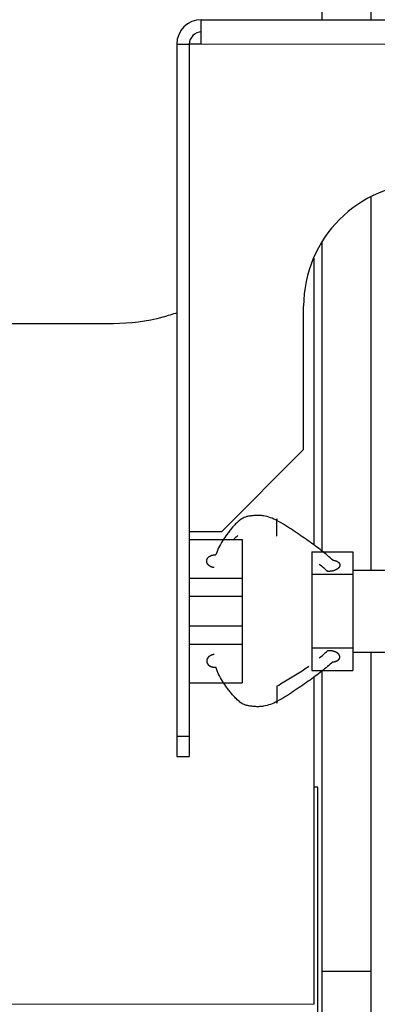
# Model space of a CAD drawing. Header units: inches. Extents: x 0 to 20790, y -12 to 14700.
# Tile 53 of 191: x 6214 to 6301, y 4734 to 4974. Entities that reach past the tile are written whole.
import ezdxf

# ---------------------------------------------------------------- set-up
doc = ezdxf.new("R2010")
doc.units = ezdxf.units.IN
doc.layers.add('1', color=7, linetype='Continuous', true_color=0xffffff)

msp = doc.modelspace()

# ---------------------------------------------------------------- linework, layer by layer
at = {"layer": '1', "color": 2, "linetype": 'Continuous', "lineweight": 25}
for p, q in [((6287.588, 4974.453), (6287.588, 5141.959)), ((6299.588, 4974.453), (6299.588, 5141.959)), ((6258.047, 4968.459), (6258.047, 4974.459)), ((6258.047, 4974.459), (6458.047, 4974.459)), ((6252.047, 4968.459), (6252.047, 4799.459)), ((6258.047, 4968.459), (6255.049, 4968.459)), ((6255.049, 4968.459), (6255.049, 4849.459)), ((6299.588, 4839.959), (6299.588, 4931.272)), ((6287.588, 4844.503), (6287.588, 4920.334)), ((6285.546, 4916.217), (6285.546, 4916.451)), ((6285.444, 4916.21), (6285.546, 4916.21)), ((6285.546, 4916.21), (6285.546, 4846.083)), ((6283.047, 4869.459), (6283.047, 4904.459)), ((6236.546, 4900.195), (6206.644, 4900.195)), ((6263.047, 4849.459), (6283.047, 4869.459)), ((6255.049, 4849.459), (6263.047, 4849.459)), ((6255.097, 4847.499), (6268.047, 4847.499)), ((6268.047, 4847.499), (6268.047, 4838.064)), ((6285.047, 4844.499), (6285.047, 4838.999)), ((6285.047, 4844.499), (6295.047, 4844.499)), ((6295.047, 4844.499), (6295.047, 4839.959)), ((6295.047, 4839.959), (6295.047, 4838.999)), ((6295.047, 4839.959), (6309.547, 4839.959)), ((6255.097, 4838.064), (6268.047, 4838.064)), ((6268.047, 4838.064), (6268.047, 4833.651)), ((6285.047, 4838.999), (6295.047, 4838.999)), ((6285.047, 4838.999), (6285.047, 4820.999)), ((6295.047, 4838.999), (6295.047, 4820.999)), ((6255.097, 4833.651), (6268.047, 4833.651)), ((6268.047, 4833.651), (6268.047, 4826.348)), ((6255.097, 4826.348), (6268.047, 4826.348)), ((6268.047, 4826.348), (6268.047, 4821.934)), ((6255.097, 4821.934), (6268.047, 4821.934)), ((6268.047, 4821.934), (6268.047, 4812.499)), ((6285.047, 4820.999), (6285.047, 4815.499)), ((6285.047, 4820.999), (6295.047, 4820.999)), ((6295.047, 4820.999), (6295.047, 4819.959)), ((6295.047, 4819.959), (6295.047, 4815.499)), ((6295.047, 4819.959), (6309.547, 4819.959)), ((6299.588, 4741.959), (6299.588, 4819.959)), ((6285.047, 4815.499), (6295.047, 4815.499)), ((6287.588, 4741.959), (6287.588, 4815.503)), ((6285.546, 4813.913), (6285.546, 4733.93)), ((6255.097, 4812.499), (6268.047, 4812.499)), ((6252.047, 4799.459), (6252.047, 4794.459)), ((6252.047, 4799.459), (6255.097, 4799.459)), ((6255.097, 4799.459), (6255.097, 4794.459)), ((6252.047, 4794.459), (6255.097, 4794.459)), ((6286.547, 4786.959), (6285.529, 4786.959)), ((6286.547, 4466.959), (6286.547, 4786.959)), ((6287.588, 4498.93), (6287.588, 4741.959)), ((6299.588, 4741.959), (6287.588, 4741.959)), ((6299.588, 4498.93), (6299.588, 4741.959))]:
    msp.add_line(p, q, dxfattribs=at)
at = {"layer": '1', "color": 110, "linetype": 'Continuous', "lineweight": 13}
for p, q in [((6458.047, 4968.459), (6258.047, 4968.459)), ((5797.546, 4733.93), (6285.546, 4733.93))]:
    msp.add_line(p, q, dxfattribs=at)
at = {"layer": '1', "color": 2, "linetype": 'Continuous', "lineweight": 25}
for centre, radius in [((6258.047, 4968.459), 6), ((6258.097, 4968.459), 3), ((6313.047, 4904.459), 30)]:
    msp.add_arc(centre, radius, 90, 180, dxfattribs=at)
for points, degree in [([(6252.047, 4968.459), (6255.049, 4968.459)], 1), ([(6255.097, 4849.459), (6255.097, 4799.459)], 1), ([(6261.187, 4840.614), (6260.793, 4840.654), (6260.082, 4840.966), (6259.578, 4841.446), (6259.336, 4842.044), (6259.408, 4842.651), (6259.793, 4843.207), (6260.412, 4843.585), (6261.208, 4843.748), (6261.606, 4843.705)], 2), ([(6286.87, 4841.486), (6287.561, 4840.913), (6288.228, 4840.32), (6288.87, 4839.71)], 3), ([(6286.87, 4818.512), (6287.561, 4819.086), (6288.228, 4819.678), (6288.87, 4820.288)], 3)]:
    msp.add_open_spline(points, degree=degree, dxfattribs=at)
for points, degree, knots in [([(6252.133, 4902.872), (6250.986, 4902.466), (6249.824, 4902.105), (6244.708, 4900.733), (6240.627, 4900.195), (6236.546, 4900.195)], 3, [0, 0, 0, 0, 0.2296211, 0.2296211, 1, 1, 1, 1]), ([(6276.547, 4852.096), (6276.041, 4852.359), (6274.995, 4852.85), (6273.534, 4853.25), (6272.3, 4853.372), (6271.344, 4853.362), (6270.538, 4853.294), (6269.945, 4853.214), (6269.543, 4853.146), (6269.181, 4853.064), (6268.739, 4852.931), (6268.047, 4852.633), (6267.234, 4852.059), (6266.411, 4851.279), (6265.679, 4850.466), (6264.993, 4849.639), (6264.137, 4848.528), (6263.167, 4847.136), (6262.238, 4845.44), (6261.786, 4844.287), (6261.606, 4843.705)], 3, [0, 0, 0, 0, 0.0625, 0.125, 0.15625, 0.1875, 0.21875, 0.234375, 0.25, 0.265625, 0.28125, 0.3125, 0.375, 0.4375, 0.5, 0.5625, 0.625, 0.75, 0.875, 1, 1, 1, 1]), ([(6276.547, 4848.315), (6276.547, 4848.409), (6276.547, 4848.606), (6276.547, 4848.843), (6276.547, 4849.115), (6276.547, 4849.444), (6276.547, 4849.749), (6276.547, 4850.055), (6276.547, 4850.412), (6276.547, 4850.784), (6276.547, 4851.118), (6276.547, 4851.411), (6276.547, 4851.693), (6276.547, 4851.999), (6276.547, 4852.233), (6276.547, 4852.377), (6276.547, 4852.449), (6276.547, 4852.493), (6276.547, 4852.498), (6276.547, 4852.431), (6276.547, 4852.308), (6276.547, 4852.172), (6276.547, 4852.096)], 5, [0, 0, 0, 0, 0, 0, 0.1360851, 0.25, 0.25, 0.25, 0.2708653, 0.3748173, 0.4789488, 0.5, 0.5, 0.5, 0.5828898, 0.6871801, 0.75, 0.75, 0.75, 0.7916704, 0.8957455, 1, 1, 1, 1, 1, 1]), ([(6290.227, 4842.41), (6289.375, 4843.181), (6287.982, 4844.343), (6285.9, 4845.927), (6284.203, 4847.148), (6282.411, 4848.396), (6280.547, 4849.657), (6278.63, 4850.91), (6277.276, 4851.72), (6276.547, 4852.096)], 3, [0, 0, 0, 0, 0.25, 0.375, 0.5, 0.625, 0.75, 0.875, 1, 1, 1, 1]), ([(6265.962, 4847.504), (6266.162, 4847.708), (6266.492, 4848.035), (6266.846, 4848.356), (6266.985, 4848.477)], 3, [0, 0, 0, 0, 0.6195589, 1, 1, 1, 1]), ([(6290.227, 4842.41), (6290.37, 4842.397), (6290.656, 4842.354), (6290.989, 4842.266), (6291.286, 4842.135), (6291.522, 4841.967), (6291.681, 4841.81), (6291.785, 4841.675), (6291.843, 4841.567), (6291.88, 4841.453), (6291.903, 4841.299), (6291.903, 4841.125), (6291.883, 4841.008), (6291.844, 4840.894), (6291.778, 4840.765), (6291.66, 4840.59), (6291.573, 4840.49), (6291.471, 4840.396), (6291.357, 4840.309), (6291.154, 4840.173), (6291.023, 4840.097), (6290.884, 4840.028), (6290.737, 4839.966), (6290.443, 4839.862), (6290.096, 4839.762), (6289.756, 4839.702), (6289.406, 4839.678), (6289.057, 4839.691), (6288.87, 4839.71)], 5, [0, 0, 0, 0, 0, 0, 0.1042545, 0.2083296, 0.25, 0.25, 0.25, 0.3128199, 0.375, 0.375, 0.375, 0.4171102, 0.5, 0.5, 0.5, 0.5210512, 0.625, 0.625, 0.625, 0.6251827, 0.7291347, 0.75, 0.75, 0.75, 0.8639149, 1, 1, 1, 1, 1, 1]), ([(6290.227, 4817.588), (6290.37, 4817.602), (6290.656, 4817.644), (6290.989, 4817.733), (6291.286, 4817.863), (6291.522, 4818.031), (6291.681, 4818.188), (6291.785, 4818.323), (6291.843, 4818.432), (6291.88, 4818.545), (6291.903, 4818.7), (6291.903, 4818.874), (6291.883, 4818.99), (6291.844, 4819.105), (6291.778, 4819.234), (6291.66, 4819.409), (6291.573, 4819.509), (6291.471, 4819.602), (6291.357, 4819.69), (6291.154, 4819.826), (6291.023, 4819.902), (6290.884, 4819.971), (6290.737, 4820.033), (6290.443, 4820.137), (6290.096, 4820.236), (6289.756, 4820.296), (6289.406, 4820.321), (6289.057, 4820.308), (6288.87, 4820.288)], 5, [0, 0, 0, 0, 0, 0, 0.1042545, 0.2083296, 0.25, 0.25, 0.25, 0.3128199, 0.375, 0.375, 0.375, 0.4171102, 0.5, 0.5, 0.5, 0.5210512, 0.625, 0.625, 0.625, 0.6251827, 0.7291347, 0.75, 0.75, 0.75, 0.8639149, 1, 1, 1, 1, 1, 1]), ([(6290.227, 4817.588), (6290.281, 4817.593), (6290.388, 4817.607), (6290.548, 4817.632), (6290.756, 4817.68), (6290.956, 4817.742), (6291.144, 4817.816), (6291.318, 4817.903), (6291.473, 4818.002), (6291.608, 4818.112), (6291.686, 4818.198), (6291.736, 4818.26), (6291.779, 4818.326), (6291.816, 4818.393), (6291.845, 4818.461), (6291.87, 4818.531), (6291.896, 4818.643), (6291.905, 4818.788), (6291.889, 4818.933), (6291.848, 4819.076), (6291.785, 4819.216), (6291.7, 4819.348), (6291.595, 4819.474), (6291.472, 4819.592), (6291.333, 4819.703), (6291.179, 4819.806), (6291.015, 4819.899), (6290.839, 4819.984), (6290.654, 4820.06), (6290.46, 4820.127), (6290.26, 4820.184), (6290.053, 4820.23), (6289.842, 4820.266), (6289.628, 4820.292), (6289.411, 4820.306), (6289.083, 4820.309), (6288.87, 4820.288)], 2, [0, 0, 0, 0.015625, 0.03125, 0.0625, 0.09375, 0.125, 0.15625, 0.1875, 0.21875, 0.25, 0.2633929, 0.28125, 0.2946429, 0.3125, 0.3258929, 0.34375, 0.375, 0.40625, 0.4375, 0.46875, 0.5, 0.53125, 0.5625, 0.59375, 0.625, 0.65625, 0.6875, 0.71875, 0.75, 0.78125, 0.8125, 0.84375, 0.875, 0.90625, 0.9375, 1, 1, 1]), ([(6261.187, 4819.386), (6261.015, 4819.368), (6260.703, 4819.308), (6260.409, 4819.202), (6260.144, 4819.057), (6259.903, 4818.864), (6259.716, 4818.679), (6259.558, 4818.489), (6259.434, 4818.26), (6259.367, 4818.018), (6259.358, 4817.794), (6259.377, 4817.592), (6259.419, 4817.391), (6259.517, 4817.156), (6259.674, 4816.938), (6259.881, 4816.75), (6260.079, 4816.614), (6260.293, 4816.493), (6260.573, 4816.373), (6260.883, 4816.297), (6261.206, 4816.269), (6261.474, 4816.279), (6261.606, 4816.293)], 5, [0, 0, 0, 0, 0, 0, 0.1360851, 0.25, 0.25, 0.25, 0.2708653, 0.3748173, 0.4789488, 0.5, 0.5, 0.5, 0.5828898, 0.6871801, 0.75, 0.75, 0.75, 0.7916704, 0.8957455, 1, 1, 1, 1, 1, 1]), ([(6276.547, 4807.902), (6276.041, 4807.64), (6274.995, 4807.148), (6273.534, 4806.749), (6272.3, 4806.626), (6271.344, 4806.637), (6270.538, 4806.704), (6269.945, 4806.785), (6269.543, 4806.852), (6269.181, 4806.935), (6268.739, 4807.068), (6268.047, 4807.366), (6267.234, 4807.94), (6266.411, 4808.719), (6265.679, 4809.533), (6264.993, 4810.36), (6264.137, 4811.471), (6263.167, 4812.863), (6262.238, 4814.558), (6261.786, 4815.712), (6261.606, 4816.293)], 3, [0, 0, 0, 0, 0.0625, 0.125, 0.15625, 0.1875, 0.21875, 0.234375, 0.25, 0.265625, 0.28125, 0.3125, 0.375, 0.4375, 0.5, 0.5625, 0.625, 0.75, 0.875, 1, 1, 1, 1]), ([(6290.227, 4817.588), (6289.375, 4816.818), (6287.982, 4815.655), (6285.9, 4814.071), (6284.203, 4812.85), (6282.411, 4811.602), (6280.547, 4810.342), (6278.63, 4809.089), (6277.276, 4808.278), (6276.547, 4807.902)], 3, [0, 0, 0, 0, 0.25, 0.375, 0.5, 0.625, 0.75, 0.875, 1, 1, 1, 1]), ([(6276.547, 4811.683), (6277.119, 4812.016), (6278.249, 4812.665), (6279.888, 4813.644), (6281.489, 4814.636), (6282.96, 4815.598), (6283.89, 4816.245), (6284.306, 4816.543)], 3, [0, 0, 0, 0, 0.2074258, 0.4148517, 0.6222775, 0.8297034, 1, 1, 1, 1]), ([(6276.547, 4811.683), (6276.547, 4811.589), (6276.547, 4811.393), (6276.547, 4811.156), (6276.547, 4810.884), (6276.547, 4810.555), (6276.547, 4810.249), (6276.547, 4810.083), (6276.547, 4809.909), (6276.547, 4809.731), (6276.547, 4809.43), (6276.547, 4809.247), (6276.547, 4809.062), (6276.547, 4808.88), (6276.547, 4808.588), (6276.547, 4808.39), (6276.547, 4808.232), (6276.547, 4808.089), (6276.547, 4807.903), (6276.547, 4807.759), (6276.547, 4807.672), (6276.547, 4807.607), (6276.547, 4807.549), (6276.547, 4807.506), (6276.547, 4807.501), (6276.547, 4807.567), (6276.547, 4807.691), (6276.547, 4807.827), (6276.547, 4807.902)], 5, [0, 0, 0, 0, 0, 0, 0.1360851, 0.25, 0.25, 0.25, 0.2708653, 0.3748173, 0.375, 0.375, 0.375, 0.4789488, 0.5, 0.5, 0.5, 0.5828898, 0.625, 0.625, 0.625, 0.6871801, 0.75, 0.75, 0.75, 0.7916704, 0.8957455, 1, 1, 1, 1, 1, 1])]:
    msp.add_open_spline(points, degree=degree, knots=knots, dxfattribs=at)

doc.saveas('drawing.dxf')
